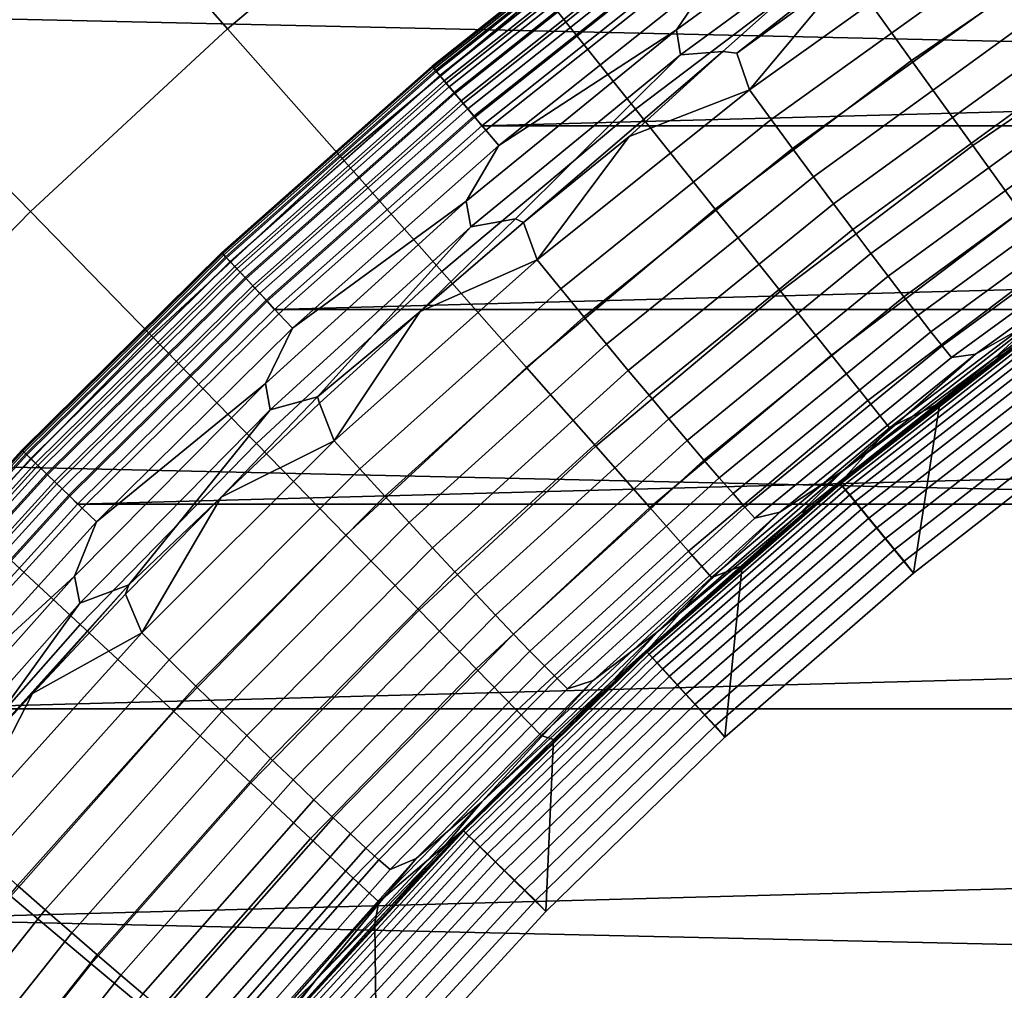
# Model space of a CAD drawing. Header units: metres. Extents: x -28 to 70, y -218 to 28.
# Tile 231 of 256: x -9.75 to -7.2, y 7.95 to 10.46. Entities that reach past the tile are written whole.
import ezdxf

# ---------------------------------------------------------------- set-up
doc = ezdxf.new("R2010")
doc.units = ezdxf.units.M
doc.layers.add('solid_10_261_432_XXX', color=7, linetype='CONTINUOUS')

msp = doc.modelspace()

# ---------------------------------------------------------------- linework, layer by layer
at = {"layer": 'solid_10_261_432_XXX'}
for points in [[(-24.776649, 11.93179, -5), (25.28702, 10.80817, -5), (25.74646, 9.662806, -5), (-25.28702, 10.80817, -5)], [(-8.992417, 11.276135, 167.558289), (-9.543308, 10.813883, 167.558289), (-9.209267, 10.435368, 169.000046), (-8.677658, 10.881439, 169.000046)], [(-9.914932, 11.234984, 166.13768), (-10.462626, 10.7268, 166.13768), (-10.070473, 10.324746, 167.558289), (-9.543308, 10.813883, 167.558289)], [(-7.097425, 10.988963, 171.937958), (-7.636357, 10.621526, 171.937958), (-7.4437, 10.353557, 173.429489), (-6.918365, 10.711724, 173.429489)], [(-7.863401, 10.937325, 170.460709), (-8.398808, 10.531772, 170.460709), (-8.156303, 10.227681, 171.937958), (-7.636357, 10.621526, 171.937958)], [(-8.677658, 10.881439, 169.000046), (-9.209267, 10.435368, 169.000046), (-8.913333, 10.100034, 170.460709), (-8.398808, 10.531772, 170.460709)], [(-7.485419, 10.844942, 225.532532), (-8.050597, 10.432265, 225.532532), (-7.952744, 10.576082, 225.557358)], [(-8.039715, 10.367736, 225.514542), (-8.050597, 10.432265, 225.532532), (-7.485419, 10.844942, 225.532532), (-7.475146, 10.78189, 225.514542)], [(-25.28702, 10.80817, -5), (25.74646, 9.662806, -5), (26.154049, 8.497979, -5), (-25.74646, 9.662806, -5)], [(-9.543308, 10.813883, 167.558289), (-10.070473, 10.324746, 167.558289), (-9.717978, 9.963351, 169.000046), (-9.209267, 10.435368, 169.000046)], [(-8.681243, 10.33857, 235.300003), (-8.113499, 10.789863, 235.300003), (-8.113499, 10.789863, 226), (-8.681243, 10.33857, 226)], [(-8.111356, 10.787013, 225.940384), (-8.67895, 10.335838, 225.940384), (-8.681243, 10.33857, 226), (-8.113499, 10.789863, 226)], [(-8.679942, 10.337021, 235.328369), (-8.112284, 10.788247, 235.328369), (-8.113499, 10.789863, 235.300003), (-8.681243, 10.33857, 235.300003)], [(-8.676045, 10.332379, 235.356277), (-8.108642, 10.783403, 235.356277), (-8.112284, 10.788247, 235.328369), (-8.679942, 10.337021, 235.328369)], [(-8.67895, 10.335838, 225.940384), (-8.111356, 10.787013, 225.940384), (-8.104854, 10.778366, 225.880936), (-8.671992, 10.327554, 225.880936)], [(-8.669631, 10.32474, 235.383057), (-8.102646, 10.775431, 235.383041), (-8.108642, 10.783403, 235.356277), (-8.676045, 10.332379, 235.356277)], [(-8.671992, 10.327554, 225.880936), (-8.104854, 10.778366, 225.880936), (-8.094087, 10.764048, 225.823212), (-8.660473, 10.313834, 225.823212)], [(-8.66083, 10.314259, 235.408127), (-8.09442, 10.764492, 235.408112), (-8.102646, 10.775431, 235.383041), (-8.669631, 10.32474, 235.383057)], [(-7.930507, 10.376785, 225.503647), (-8.039715, 10.367736, 225.514542), (-7.475146, 10.78189, 225.514542)], [(-7.89432, 10.371889, 225.50119), (-7.930507, 10.376785, 225.503647), (-7.475146, 10.78189, 225.514542), (-7.373401, 10.779776, 225.503647)], [(-7.610155, 10.579158, 225.501022), (-7.89432, 10.371889, 225.50119), (-7.373401, 10.779776, 225.503647)], [(-8.649821, 10.301149, 235.430984), (-8.084133, 10.750811, 235.430984), (-8.09442, 10.764492, 235.408112), (-8.66083, 10.314259, 235.408127)], [(-8.660473, 10.313834, 225.823212), (-8.094087, 10.764048, 225.823212), (-8.079213, 10.744267, 225.768066), (-8.644558, 10.294881, 225.768066)], [(-8.63683, 10.285679, 235.451187), (-8.071992, 10.734665, 235.451187), (-8.084133, 10.750811, 235.430984), (-8.649821, 10.301149, 235.430984)], [(-8.644558, 10.294881, 225.768066), (-8.079213, 10.744267, 225.768066), (-8.06045, 10.719315, 225.716309), (-8.624482, 10.270972, 225.716309)], [(-8.622123, 10.268163, 235.468292), (-8.058246, 10.716385, 235.468292), (-8.071992, 10.734665, 235.451187), (-8.63683, 10.285679, 235.451187)], [(-8.624482, 10.270972, 225.716309), (-8.06045, 10.719315, 225.716309), (-8.038071, 10.689553, 225.668716), (-8.600536, 10.242455, 225.668716)], [(-8.605997, 10.248959, 235.481964), (-8.043175, 10.696342, 235.481964), (-8.058246, 10.716385, 235.468292), (-8.622123, 10.268163, 235.468292)], [(-6.918365, 10.711724, 173.429489), (-7.4437, 10.353557, 173.429489), (-7.285734, 10.133839, 174.932922), (-6.771547, 10.484406, 174.932922)], [(-8.588783, 10.228458, 235.491943), (-8.027087, 10.674947, 235.491928), (-8.043175, 10.696342, 235.481964), (-8.605997, 10.248959, 235.481964)], [(-8.600536, 10.242455, 225.668716), (-8.038071, 10.689553, 225.668716), (-8.012403, 10.655419, 225.625946), (-8.573073, 10.209749, 225.625946)], [(-8.027087, 10.674947, 235.491928), (-8.588783, 10.228458, 235.491943), (-8.570831, 10.20708, 235.497986), (-8.010309, 10.652636, 235.497986)], [(-7.862108, 10.277511, 225.490509), (-7.610155, 10.579158, 225.501022), (-7.290917, 10.686028, 225.491272)], [(-7.862108, 10.277511, 225.490509), (-7.290917, 10.686028, 225.491272), (-7.239475, 10.607474, 225.473297), (-7.805829, 10.200807, 225.471344)], [(-8.573073, 10.209749, 225.625946), (-8.012403, 10.655419, 225.625946), (-7.983821, 10.61741, 225.588638), (-8.542492, 10.173329, 225.588638)], [(-8.010309, 10.652636, 235.497986), (-8.570831, 10.20708, 235.497986), (-8.553132, 10.184985, 235.5), (-7.993793, 10.629641, 235.5)], [(7.993875, 10.62958, 235.5), (-7.993793, 10.629641, 235.5), (-8.553132, 10.184985, 235.5)], [(8.553211, 10.184919, 235.5), (7.993875, 10.62958, 235.5), (-8.553132, 10.184985, 235.5)], [(-8.542492, 10.173329, 225.588638), (-7.983821, 10.61741, 225.588638), (-7.952744, 10.576082, 225.557358), (-8.509239, 10.13373, 225.557358)], [(-7.636357, 10.621526, 171.937958), (-8.156303, 10.227681, 171.937958), (-7.950529, 9.969648, 173.429489), (-7.4437, 10.353557, 173.429489)], [(-7.805829, 10.200807, 225.471344), (-7.239475, 10.607474, 225.473297), (-7.188934, 10.530634, 225.447205), (-7.750593, 10.125861, 225.443954)], [(-8.050597, 10.432265, 225.532532), (-8.509239, 10.13373, 225.557358), (-7.952744, 10.576082, 225.557358)], [(-7.862108, 10.277511, 225.490509), (-7.89432, 10.371889, 225.50119), (-7.610155, 10.579158, 225.501022)], [(-8.398808, 10.531772, 170.460709), (-8.913333, 10.100034, 170.460709), (-8.655972, 9.80841, 171.937958), (-8.156303, 10.227681, 171.937958)], [(-7.750593, 10.125861, 225.443954), (-7.188934, 10.530634, 225.447205), (-7.139678, 10.456092, 225.413177), (-7.696822, 10.053245, 225.408539)], [(-6.771547, 10.484406, 174.932922), (-7.285734, 10.133839, 174.932922), (-7.162708, 9.96272, 176.445908), (-6.657203, 10.307366, 176.445908)], [(-7.696822, 10.053245, 225.408539), (-7.139678, 10.456092, 225.413177), (-7.092084, 10.384417, 225.371506), (-7.644926, 9.983511, 225.365387)], [(-9.209267, 10.435368, 169.000046), (-9.717978, 9.963351, 169.000046), (-9.405698, 9.643186, 170.460709), (-8.913333, 10.100034, 170.460709)], [(-8.050597, 10.432265, 225.532532), (-8.59307, 9.990166, 225.532532), (-8.509239, 10.13373, 225.557358)], [(-8.581384, 9.924052, 225.514542), (-8.59307, 9.990166, 225.532532), (-8.050597, 10.432265, 225.532532), (-8.039715, 10.367736, 225.514542)], [(-8.445278, 9.934988, 225.501556), (-8.465631, 9.945033, 225.503647), (-8.039715, 10.367736, 225.514542), (-7.930507, 10.376785, 225.503647)], [(-8.172759, 10.157114, 225.501358), (-8.445278, 9.934988, 225.501556), (-7.930507, 10.376785, 225.503647)], [(-7.862108, 10.277511, 225.490509), (-8.172759, 10.157114, 225.501358), (-7.930507, 10.376785, 225.503647), (-7.89432, 10.371889, 225.50119)], [(-7.644926, 9.983511, 225.365387), (-7.092084, 10.384417, 225.371506), (-7.046515, 10.316154, 225.322479), (-7.595301, 9.917193, 225.314819)], [(-8.465631, 9.945033, 225.503647), (-8.581384, 9.924052, 225.514542), (-8.039715, 10.367736, 225.514542)], [(-7.4437, 10.353557, 173.429489), (-7.950529, 9.969648, 173.429489), (-7.781807, 9.758078, 174.932922), (-7.285734, 10.133839, 174.932922)], [(-10.070473, 10.324746, 167.558289), (-10.5726, 9.809939, 167.558289), (-10.202531, 9.466565, 169.000046), (-9.717978, 9.963351, 169.000046)], [(-9.223932, 9.857437, 235.300003), (-8.681243, 10.33857, 235.300003), (-8.681243, 10.33857, 226), (-9.223932, 9.857437, 226)], [(-8.67895, 10.335838, 225.940384), (-9.221496, 9.854834, 225.940384), (-9.223932, 9.857437, 226), (-8.681243, 10.33857, 226)], [(-9.22255, 9.855961, 235.328369), (-8.679942, 10.337021, 235.328369), (-8.681243, 10.33857, 235.300003), (-9.223932, 9.857437, 235.300003)], [(-9.218409, 9.851535, 235.356293), (-8.676045, 10.332379, 235.356277), (-8.679942, 10.337021, 235.328369), (-9.22255, 9.855961, 235.328369)], [(-9.221496, 9.854834, 225.940384), (-8.67895, 10.335838, 225.940384), (-8.671992, 10.327554, 225.880936), (-9.214104, 9.846934, 225.880936)], [(-9.211594, 9.844251, 235.383057), (-8.669631, 10.32474, 235.383057), (-8.676045, 10.332379, 235.356277), (-9.218409, 9.851535, 235.356293)], [(-9.214104, 9.846934, 225.880936), (-8.671992, 10.327554, 225.880936), (-8.660473, 10.313834, 225.823212), (-9.201863, 9.833853, 225.823212)], [(-9.202242, 9.834257, 235.408127), (-8.66083, 10.314259, 235.408127), (-8.669631, 10.32474, 235.383057), (-9.211594, 9.844251, 235.383057)], [(-9.190545, 9.821757, 235.430984), (-8.649821, 10.301149, 235.430984), (-8.66083, 10.314259, 235.408127), (-9.202242, 9.834257, 235.408127)], [(-9.201863, 9.833853, 225.823212), (-8.660473, 10.313834, 225.823212), (-8.644558, 10.294881, 225.768066), (-9.184955, 9.815783, 225.768066)], [(-9.176743, 9.807007, 235.451187), (-8.63683, 10.285679, 235.451187), (-8.649821, 10.301149, 235.430984), (-9.190545, 9.821757, 235.430984)], [(-9.184955, 9.815783, 225.768066), (-8.644558, 10.294881, 225.768066), (-8.624482, 10.270972, 225.716309), (-9.163623, 9.792986, 225.716309)], [(-7.595301, 9.917193, 225.314819), (-7.046515, 10.316154, 225.322479), (-7.003316, 10.251827, 225.266479), (-7.548324, 9.854796, 225.257217)], [(-9.161115, 9.790306, 235.468292), (-8.622123, 10.268163, 235.468292), (-8.63683, 10.285679, 235.451187), (-9.176743, 9.807007, 235.451187)], [(-9.163623, 9.792986, 225.716309), (-8.624482, 10.270972, 225.716309), (-8.600536, 10.242455, 225.668716), (-9.138181, 9.765797, 225.668716)], [(-9.143981, 9.771996, 235.481964), (-8.605997, 10.248959, 235.481964), (-8.622123, 10.268163, 235.468292), (-9.161115, 9.790306, 235.468292)], [(-8.410183, 9.838868, 225.489746), (-8.172759, 10.157114, 225.501358), (-7.862108, 10.277511, 225.490509)], [(-8.410183, 9.838868, 225.489746), (-7.862108, 10.277511, 225.490509), (-7.805829, 10.200807, 225.471344), (-8.349072, 9.764262, 225.469299)], [(-9.12569, 9.752449, 235.491943), (-8.588783, 10.228458, 235.491943), (-8.605997, 10.248959, 235.481964), (-9.143981, 9.771996, 235.481964)], [(-9.138181, 9.765797, 225.668716), (-8.600536, 10.242455, 225.668716), (-8.573073, 10.209749, 225.625946), (-9.109, 9.734612, 225.625946)], [(-7.548324, 9.854796, 225.257217), (-7.003316, 10.251827, 225.266479), (-6.96282, 10.191924, 225.203934), (-7.504355, 9.796796, 225.193024)], [(-8.588783, 10.228458, 235.491943), (-9.12569, 9.752449, 235.491943), (-9.106617, 9.732065, 235.497986), (-8.570831, 10.20708, 235.497986)], [(-8.156303, 10.227681, 171.937958), (-8.655972, 9.80841, 171.937958), (-8.437592, 9.560954, 173.429489), (-7.950529, 9.969648, 173.429489)], [(-9.109, 9.734612, 225.625946), (-8.573073, 10.209749, 225.625946), (-8.542492, 10.173329, 225.588638), (-9.076508, 9.699887, 225.588638)], [(-8.570831, 10.20708, 235.497986), (-9.106617, 9.732065, 235.497986), (-9.087808, 9.710908, 235.5), (-8.553132, 10.184985, 235.5)], [(-8.349072, 9.764262, 225.469299), (-7.805829, 10.200807, 225.471344), (-7.750593, 10.125861, 225.443954), (-8.28916, 9.691454, 225.440521)], [(-7.504355, 9.796796, 225.193024), (-6.96282, 10.191924, 225.203934), (-6.925333, 10.136902, 225.13533), (-7.463728, 9.743634, 225.122726)], [(8.553211, 10.184919, 235.5), (-8.553132, 10.184985, 235.5), (-9.087808, 9.710908, 235.5)], [(9.087883, 9.710837, 235.5), (8.553211, 10.184919, 235.5), (-9.087808, 9.710908, 235.5)], [(-9.076508, 9.699887, 225.588638), (-8.542492, 10.173329, 225.588638), (-8.509239, 10.13373, 225.557358), (-9.041176, 9.662131, 225.557358)], [(-8.410183, 9.838868, 225.489746), (-8.445278, 9.934988, 225.501556), (-8.172759, 10.157114, 225.501358)], [(-8.59307, 9.990166, 225.532532), (-9.041176, 9.662131, 225.557358), (-8.509239, 10.13373, 225.557358)], [(-8.28916, 9.691454, 225.440521), (-7.750593, 10.125861, 225.443954), (-7.696822, 10.053245, 225.408539), (-8.230904, 9.620999, 225.403625)], [(-7.285734, 10.133839, 174.932922), (-7.781807, 9.758078, 174.932922), (-7.650404, 9.593304, 176.445908), (-7.162708, 9.96272, 176.445908)], [(-7.463728, 9.743634, 225.122726), (-6.925333, 10.136902, 225.13533), (-6.891142, 10.087181, 225.061172), (-7.426754, 9.695717, 225.04686)], [(-8.913333, 10.100034, 170.460709), (-9.405698, 9.643186, 170.460709), (-9.134122, 9.364752, 171.937958), (-8.655972, 9.80841, 171.937958)], [(-7.426754, 9.695717, 225.04686), (-6.891142, 10.087181, 225.061172), (-6.860508, 10.043141, 224.98204), (-7.393713, 9.65341, 224.966019)], [(-8.230904, 9.620999, 225.403625), (-7.696822, 10.053245, 225.408539), (-7.644926, 9.983511, 225.365387), (-8.174748, 9.553436, 225.358902)], [(-7.393713, 9.65341, 224.966019), (-6.860508, 10.043141, 224.98204), (-6.833664, 10.005116, 224.898544), (-7.36486, 9.617036, 224.880798)], [(-8.59307, 9.990166, 225.532532), (-9.111308, 9.519892, 225.532532), (-9.041176, 9.662131, 225.557358)], [(-9.09861, 9.452103, 225.514542), (-9.111308, 9.519892, 225.532532), (-8.59307, 9.990166, 225.532532), (-8.581384, 9.924052, 225.514542)], [(-7.36486, 9.617036, 224.880798), (-6.833664, 10.005116, 224.898544), (-6.810815, 9.973398, 224.811295), (-7.340412, 9.586871, 224.791855)], [(-9.717978, 9.963351, 169.000046), (-10.202531, 9.466565, 169.000046), (-9.874679, 9.162363, 170.460709), (-9.405698, 9.643186, 170.460709)], [(-7.950529, 9.969648, 173.429489), (-8.437592, 9.560954, 173.429489), (-8.258534, 9.358057, 174.932922), (-7.781807, 9.758078, 174.932922)], [(-8.174748, 9.553436, 225.358902), (-7.644926, 9.983511, 225.365387), (-7.595301, 9.917193, 225.314819), (-8.121121, 9.489278, 225.306686)], [(-7.162708, 9.96272, 176.445908), (-7.650404, 9.593304, 176.445908), (-7.556527, 9.475585, 177.966064), (-7.074815, 9.840468, 177.966064)], [(-7.340412, 9.586871, 224.791855), (-6.810815, 9.973398, 224.811295), (-6.752337, 9.975486, 224.722473), (-7.278854, 9.595164, 224.701614)], [(-7.278854, 9.595164, 224.701614), (-6.752337, 9.975486, 224.722473), (-7.122117, 9.684367, 224.613708)], [(-7.227872, 9.586991, 224.512848), (-6.703613, 9.96191, 224.536682), (-6.684211, 9.966579, 224.442169), (-7.207899, 9.594349, 224.416946)], [(-7.207899, 9.594349, 224.416946), (-6.684211, 9.966579, 224.442169), (-7.07423, 9.693052, 224.398743)], [(-8.711682, 9.705673, 225.50177), (-8.977293, 9.485717, 225.503647), (-8.581384, 9.924052, 225.514542), (-8.465631, 9.945033, 225.503647)], [(-8.445278, 9.934988, 225.501556), (-8.711682, 9.705673, 225.50177), (-8.465631, 9.945033, 225.503647)], [(-7.122117, 9.684367, 224.613708), (-6.703613, 9.96191, 224.536682), (-7.227872, 9.586991, 224.512848)], [(-8.977293, 9.485717, 225.503647), (-9.09861, 9.452103, 225.514542), (-8.581384, 9.924052, 225.514542)], [(-8.410183, 9.838868, 225.489746), (-8.711682, 9.705673, 225.50177), (-8.445278, 9.934988, 225.501556)], [(-8.121121, 9.489278, 225.306686), (-7.595301, 9.917193, 225.314819), (-7.548324, 9.854796, 225.257217), (-8.070433, 9.429016, 225.247375)], [(-9.74, 9.347856, 235.300003), (-9.223932, 9.857437, 235.300003), (-9.223932, 9.857437, 226), (-9.74, 9.347856, 226)], [(-9.221496, 9.854834, 225.940384), (-9.737427, 9.345387, 225.940384), (-9.74, 9.347856, 226), (-9.223932, 9.857437, 226)], [(-9.738541, 9.346455, 235.328369), (-9.22255, 9.855961, 235.328369), (-9.223932, 9.857437, 235.300003), (-9.74, 9.347856, 235.300003)], [(-9.734167, 9.342257, 235.356293), (-9.218409, 9.851535, 235.356293), (-9.22255, 9.855961, 235.328369), (-9.738541, 9.346455, 235.328369)], [(-9.737427, 9.345387, 225.940384), (-9.221496, 9.854834, 225.940384), (-9.214104, 9.846934, 225.880936), (-9.729621, 9.337895, 225.880936)], [(-9.72697, 9.33535, 235.383057), (-9.211594, 9.844251, 235.383057), (-9.218409, 9.851535, 235.356293), (-9.734167, 9.342257, 235.356293)], [(-9.729621, 9.337895, 225.880936), (-9.214104, 9.846934, 225.880936), (-9.201863, 9.833853, 225.823212), (-9.716697, 9.32549, 225.823212)], [(-9.717094, 9.325872, 235.408127), (-9.202242, 9.834257, 235.408127), (-9.211594, 9.844251, 235.383057), (-9.72697, 9.33535, 235.383057)], [(-8.93354, 9.37141, 225.488983), (-8.711682, 9.705673, 225.50177), (-8.410183, 9.838868, 225.489746)], [(-8.93354, 9.37141, 225.488983), (-8.410183, 9.838868, 225.489746), (-8.349072, 9.764262, 225.469299), (-8.867619, 9.299164, 225.467178)], [(-8.070433, 9.429016, 225.247375), (-7.548324, 9.854796, 225.257217), (-7.504355, 9.796796, 225.193024), (-8.023067, 9.373108, 225.181427)], [(-7.074815, 9.840468, 177.966064), (-7.556527, 9.475585, 177.966064), (-7.500323, 9.405107, 179.490997), (-7.022193, 9.767276, 179.490997)], [(-9.704743, 9.314019, 235.430984), (-9.190545, 9.821757, 235.430984), (-9.202242, 9.834257, 235.408127), (-9.717094, 9.325872, 235.408127)], [(-9.716697, 9.32549, 225.823212), (-9.201863, 9.833853, 225.823212), (-9.184955, 9.815783, 225.768066), (-9.698841, 9.308353, 225.768066)], [(-9.690168, 9.300031, 235.451187), (-9.176743, 9.807007, 235.451187), (-9.190545, 9.821757, 235.430984), (-9.704743, 9.314019, 235.430984)], [(-9.698841, 9.308353, 225.768066), (-9.184955, 9.815783, 225.768066), (-9.163623, 9.792986, 225.716309), (-9.676316, 9.286736, 225.716309)], [(-9.673666, 9.284192, 235.468292), (-9.161115, 9.790306, 235.468292), (-9.176743, 9.807007, 235.451187), (-9.690168, 9.300031, 235.451187)], [(-9.676316, 9.286736, 225.716309), (-9.163623, 9.792986, 225.716309), (-9.138181, 9.765797, 225.668716), (-9.64945, 9.260952, 225.668716)], [(-9.655574, 9.266829, 235.481979), (-9.143981, 9.771996, 235.481964), (-9.161115, 9.790306, 235.468292), (-9.673666, 9.284192, 235.468292)], [(-8.655972, 9.80841, 171.937958), (-9.134122, 9.364752, 171.937958), (-8.903678, 9.128489, 173.429489), (-8.437592, 9.560954, 173.429489)], [(-8.023067, 9.373108, 225.181427), (-7.504355, 9.796796, 225.193024), (-7.463728, 9.743634, 225.122726), (-7.979388, 9.321982, 225.109344)], [(-9.63626, 9.248293, 235.491943), (-9.12569, 9.752449, 235.491943), (-9.143981, 9.771996, 235.481964), (-9.655574, 9.266829, 235.481979)], [(-9.64945, 9.260952, 225.668716), (-9.138181, 9.765797, 225.668716), (-9.109, 9.734612, 225.625946), (-9.618637, 9.23138, 225.625946)], [(-8.867619, 9.299164, 225.467178), (-8.349072, 9.764262, 225.469299), (-8.28916, 9.691454, 225.440521), (-8.803063, 9.228748, 225.436935)], [(-7.022193, 9.767276, 179.490997), (-7.500323, 9.405107, 179.490997), (-7.370553, 9.469687, 181), (-7.106823, 9.669181, 181)], [(-9.12569, 9.752449, 235.491943), (-9.63626, 9.248293, 235.491943), (-9.616119, 9.228963, 235.497986), (-9.106617, 9.732065, 235.497986)], [(-9.618637, 9.23138, 225.625946), (-9.109, 9.734612, 225.625946), (-9.076508, 9.699887, 225.588638), (-9.584327, 9.19845, 225.588638)], [(-7.781807, 9.758078, 174.932922), (-8.258534, 9.358057, 174.932922), (-8.119081, 9.200037, 176.445908), (-7.650404, 9.593304, 176.445908)], [(-7.979388, 9.321982, 225.109344), (-7.463728, 9.743634, 225.122726), (-7.426754, 9.695717, 225.04686), (-7.939727, 9.276027, 225.031662)], [(-9.106617, 9.732065, 235.497986), (-9.616119, 9.228963, 235.497986), (-9.596246, 9.208803, 235.5), (-9.087808, 9.710908, 235.5)], [(9.087883, 9.710837, 235.5), (-9.087808, 9.710908, 235.5), (-9.596246, 9.208803, 235.5)], [(9.596316, 9.20873, 235.5), (9.087883, 9.710837, 235.5), (-9.596246, 9.208803, 235.5)], [(-9.584327, 9.19845, 225.588638), (-9.076508, 9.699887, 225.588638), (-9.041176, 9.662131, 225.557358), (-9.547019, 9.162645, 225.557358)], [(-8.711682, 9.705673, 225.50177), (-8.971786, 9.469333, 225.501999), (-8.977293, 9.485717, 225.503647)], [(-8.93354, 9.37141, 225.488983), (-8.971786, 9.469333, 225.501999), (-8.711682, 9.705673, 225.50177)], [(-8.803063, 9.228748, 225.436935), (-8.28916, 9.691454, 225.440521), (-8.230904, 9.620999, 225.403625), (-8.740368, 9.160702, 225.398468)], [(-7.939727, 9.276027, 225.031662), (-7.426754, 9.695717, 225.04686), (-7.393713, 9.65341, 224.966019), (-7.904387, 9.235594, 224.94899)], [(-7.620939, 9.294683, 224.590775), (-7.122117, 9.684367, 224.613708), (-7.227872, 9.586991, 224.512848)], [(-7.278854, 9.595164, 224.701614), (-7.122117, 9.684367, 224.613708), (-7.620939, 9.294683, 224.590775)], [(-7.07423, 9.693052, 224.398743), (-7.106839, 9.669166, 194), (-7.370589, 9.469658, 194), (-7.337357, 9.495431, 224.390747)], [(-7.207899, 9.594349, 224.416946), (-7.07423, 9.693052, 224.398743), (-7.337357, 9.495431, 224.390747)], [(-25.74646, 9.662806, -5), (26.154049, 8.497979, -5), (26.508976, 7.316027, -5), (-26.154049, 8.497979, -5)], [(-9.111308, 9.519892, 225.532532), (-9.547019, 9.162645, 225.557358), (-9.041176, 9.662131, 225.557358)], [(-7.628685, 9.263, 193.699997), (-7.106823, 9.669181, 193.699997), (-7.370553, 9.469687, 181), (-7.628685, 9.263, 181)], [(-7.627086, 9.261058, 193.73877), (-7.105333, 9.667154, 193.73877), (-7.106823, 9.669181, 193.699997), (-7.628685, 9.263, 193.699997)], [(-7.105333, 9.667154, 193.73877), (-7.627086, 9.261058, 193.73877), (-7.622244, 9.255179, 193.777298), (-7.100823, 9.661018, 193.777298)], [(-7.100823, 9.661018, 193.777298), (-7.622244, 9.255179, 193.777298), (-7.614244, 9.245465, 193.814514), (-7.09337, 9.650877, 193.814514)], [(-7.370589, 9.469658, 194), (-7.106839, 9.669166, 194), (-6.930024, 9.42681, 194), (-7.438871, 9.030681, 194)], [(-7.106823, 9.669181, 193.699997), (-7.106823, 9.669181, 181), (-7.370553, 9.469687, 181)], [(-9.405698, 9.643186, 170.460709), (-9.874679, 9.162363, 170.460709), (-9.589561, 8.897813, 171.937958), (-9.134122, 9.364752, 171.937958)], [(-7.904387, 9.235594, 224.94899), (-7.393713, 9.65341, 224.966019), (-7.36486, 9.617036, 224.880798), (-7.873637, 9.20099, 224.861954)], [(-7.09337, 9.650877, 193.814514), (-7.614244, 9.245465, 193.814514), (-7.603221, 9.23208, 193.849762), (-7.083101, 9.636907, 193.849762)], [(-7.083101, 9.636907, 193.849762), (-7.603221, 9.23208, 193.849762), (-7.589365, 9.215257, 193.882446), (-7.070193, 9.619344, 193.882446)], [(-8.740368, 9.160702, 225.398468), (-8.230904, 9.620999, 225.403625), (-8.174748, 9.553436, 225.358902), (-8.680011, 9.095542, 225.352081)], [(-7.873637, 9.20099, 224.861954), (-7.36486, 9.617036, 224.880798), (-7.340412, 9.586871, 224.791855), (-7.847713, 9.17248, 224.77121)], [(-7.070193, 9.619344, 193.882446), (-7.589365, 9.215257, 193.882446), (-7.572914, 9.19528, 193.911987), (-7.054867, 9.598493, 193.911987)], [(-7.650404, 9.593304, 176.445908), (-8.119081, 9.200037, 176.445908), (-8.019452, 9.087145, 177.966064), (-7.556527, 9.475585, 177.966064)], [(-7.847713, 9.17248, 224.77121), (-7.340412, 9.586871, 224.791855), (-7.278854, 9.595164, 224.701614), (-7.783615, 9.187329, 224.679474)], [(-7.783615, 9.187329, 224.679474), (-7.278854, 9.595164, 224.701614), (-7.620939, 9.294683, 224.590775)], [(-7.730892, 9.184823, 224.487534), (-7.227872, 9.586991, 224.512848), (-7.207899, 9.594349, 224.416946), (-7.710624, 9.194981, 224.390182)], [(-7.620939, 9.294683, 224.590775), (-7.227872, 9.586991, 224.512848), (-7.730892, 9.184823, 224.487534)], [(-7.710624, 9.194981, 224.390182), (-7.207899, 9.594349, 224.416946), (-7.594973, 9.290662, 224.382523)], [(-7.207899, 9.594349, 224.416946), (-7.337357, 9.495431, 224.390747), (-7.594973, 9.290662, 224.382523)], [(-7.054867, 9.598493, 193.911987), (-7.572914, 9.19528, 193.911987), (-7.554148, 9.172495, 193.937912), (-7.037385, 9.574708, 193.937912)], [(-8.437592, 9.560954, 173.429489), (-8.903678, 9.128489, 173.429489), (-8.714728, 8.93477, 174.932922), (-8.258534, 9.358057, 174.932922)], [(-7.037385, 9.574708, 193.937912), (-7.554148, 9.172495, 193.937912), (-7.533391, 9.147291, 193.959747), (-7.018048, 9.548399, 193.959747)], [(-8.680011, 9.095542, 225.352081), (-8.174748, 9.553436, 225.358902), (-8.121121, 9.489278, 225.306686), (-8.622452, 9.033766, 225.298126)], [(-7.018048, 9.548399, 193.959747), (-7.533391, 9.147291, 193.959747), (-7.510998, 9.120101, 193.977127), (-6.997187, 9.520016, 193.977127)], [(-9.111308, 9.519892, 225.532532), (-9.60385, 9.022768, 225.532532), (-9.547019, 9.162645, 225.557358)], [(-9.589922, 8.953232, 225.514542), (-9.60385, 9.022768, 225.532532), (-9.111308, 9.519892, 225.532532), (-9.09861, 9.452103, 225.514542)], [(-6.997187, 9.520016, 193.977127), (-7.510998, 9.120101, 193.977127), (-7.487353, 9.09139, 193.989761), (-6.97516, 9.490047, 193.989761)], [(-9.225408, 9.226137, 225.502228), (-9.464071, 9.000109, 225.503647), (-9.09861, 9.452103, 225.514542), (-8.977293, 9.485717, 225.503647)], [(-8.971786, 9.469333, 225.501999), (-9.225408, 9.226137, 225.502228), (-8.977293, 9.485717, 225.503647)], [(-8.622452, 9.033766, 225.298126), (-8.121121, 9.489278, 225.306686), (-8.070433, 9.429016, 225.247375), (-8.56813, 8.975845, 225.237)], [(-7.337357, 9.495431, 224.390747), (-7.370589, 9.469658, 194), (-7.628682, 9.263002, 194), (-7.594973, 9.290662, 224.382523)], [(-6.97516, 9.490047, 193.989761), (-7.487353, 9.09139, 193.989761), (-7.462862, 9.061651, 193.997437), (-6.952343, 9.459003, 193.997437)], [(-8.93354, 9.37141, 225.488983), (-9.225408, 9.226137, 225.502228), (-8.971786, 9.469333, 225.501999)], [(-7.556527, 9.475585, 177.966064), (-8.019452, 9.087145, 177.966064), (-7.959805, 9.019556, 179.490997), (-7.500323, 9.405107, 179.490997)], [(-7.500323, 9.405107, 179.490997), (-7.628685, 9.263, 181), (-7.370553, 9.469687, 181)], [(-7.628682, 9.263002, 194), (-7.370589, 9.469658, 194), (-7.438871, 9.030681, 194)], [(-7.438871, 9.030681, 194), (-6.930024, 9.42681, 194), (-6.952343, 9.459003, 193.997437), (-7.462862, 9.061651, 193.997437)], [(-9.464071, 9.000109, 225.503647), (-9.589922, 8.953232, 225.514542), (-9.09861, 9.452103, 225.514542)], [(-8.56813, 8.975845, 225.237), (-8.070433, 9.429016, 225.247375), (-8.023067, 9.373108, 225.181427), (-8.51746, 8.922221, 225.169205)], [(-7.500323, 9.405107, 179.490997), (-7.959805, 9.019556, 179.490997), (-7.881024, 9.049279, 181), (-7.628685, 9.263, 181)], [(-9.134122, 9.364752, 171.937958), (-9.589561, 8.897813, 171.937958), (-9.347628, 8.67333, 173.429489), (-8.903678, 9.128489, 173.429489)], [(-9.430658, 8.876537, 225.488205), (-9.225408, 9.226137, 225.502228), (-8.93354, 9.37141, 225.488983)], [(-9.430658, 8.876537, 225.488205), (-8.93354, 9.37141, 225.488983), (-8.867619, 9.299164, 225.467178), (-9.359963, 8.806923, 225.464981)], [(-8.258534, 9.358057, 174.932922), (-8.714728, 8.93477, 174.932922), (-8.567573, 8.783898, 176.445908), (-8.119081, 9.200037, 176.445908)], [(-8.51746, 8.922221, 225.169205), (-8.023067, 9.373108, 225.181427), (-7.979388, 9.321982, 225.109344), (-8.470826, 8.873303, 225.09523)], [(-10.227957, 8.811294, 235.300003), (-9.74, 9.347856, 235.300003), (-9.74, 9.347856, 226), (-10.227957, 8.811295, 226)], [(-9.737427, 9.345387, 225.940384), (-10.225255, 8.808967, 225.940384), (-10.227957, 8.811295, 226), (-9.74, 9.347856, 226)], [(-10.226423, 8.809974, 235.328384), (-9.738541, 9.346455, 235.328369), (-9.74, 9.347856, 235.300003), (-10.227957, 8.811294, 235.300003)], [(-10.221831, 8.806017, 235.356293), (-9.734167, 9.342257, 235.356293), (-9.738541, 9.346455, 235.328369), (-10.226423, 8.809974, 235.328384)], [(-10.225255, 8.808967, 225.940384), (-9.737427, 9.345387, 225.940384), (-9.729621, 9.337895, 225.880936), (-10.217058, 8.801906, 225.880936)], [(-10.214272, 8.799506, 235.383057), (-9.72697, 9.33535, 235.383057), (-9.734167, 9.342257, 235.356293), (-10.221831, 8.806017, 235.356293)], [(-10.217058, 8.801906, 225.880936), (-9.729621, 9.337895, 225.880936), (-9.716697, 9.32549, 225.823212), (-10.203485, 8.790213, 225.823212)], [(-10.203902, 8.790572, 235.408127), (-9.717094, 9.325872, 235.408127), (-9.72697, 9.33535, 235.383057), (-10.214272, 8.799506, 235.383057)], [(-10.190932, 8.779399, 235.431), (-9.704743, 9.314019, 235.430984), (-9.717094, 9.325872, 235.408127), (-10.203902, 8.790572, 235.408127)], [(-10.203485, 8.790213, 225.823212), (-9.716697, 9.32549, 225.823212), (-9.698841, 9.308353, 225.768066), (-10.184735, 8.77406, 225.768066)], [(-10.175627, 8.766212, 235.451187), (-9.690168, 9.300031, 235.451187), (-9.704743, 9.314019, 235.430984), (-10.190932, 8.779399, 235.431)], [(-10.184735, 8.77406, 225.768066), (-9.698841, 9.308353, 225.768066), (-9.676316, 9.286736, 225.716309), (-10.161082, 8.753683, 225.716309)], [(-8.470826, 8.873303, 225.09523), (-7.979388, 9.321982, 225.109344), (-7.939727, 9.276027, 225.031662), (-8.428587, 8.829465, 225.01564)], [(-10.158298, 8.751284, 235.468292), (-9.673666, 9.284192, 235.468292), (-9.690168, 9.300031, 235.451187), (-10.175627, 8.766212, 235.451187)], [(-10.161082, 8.753683, 225.716309), (-9.676316, 9.286736, 225.716309), (-9.64945, 9.260952, 225.668716), (-10.132871, 8.729379, 225.668716)], [(-10.139298, 8.734917, 235.481979), (-9.655574, 9.266829, 235.481979), (-9.673666, 9.284192, 235.468292), (-10.158298, 8.751284, 235.468292)], [(-9.359963, 8.806923, 225.464981), (-8.867619, 9.299164, 225.467178), (-8.803063, 9.228748, 225.436935), (-9.290817, 8.739163, 225.433182)], [(-8.428587, 8.829465, 225.01564), (-7.939727, 9.276027, 225.031662), (-7.904387, 9.235594, 224.94899), (-8.391063, 8.791039, 224.931046)], [(-8.098153, 8.879629, 224.566605), (-7.620939, 9.294683, 224.590775), (-7.730892, 9.184823, 224.487534)], [(-7.783615, 9.187329, 224.679474), (-7.620939, 9.294683, 224.590775), (-8.098153, 8.879629, 224.566605)], [(-7.594973, 9.290662, 224.382523), (-7.628682, 9.263002, 194), (-7.88097, 9.049324, 194), (-7.846884, 9.078899, 224.374115)], [(-7.710624, 9.194981, 224.390182), (-7.594973, 9.290662, 224.382523), (-7.846884, 9.078899, 224.374115)], [(-10.119018, 8.717444, 235.491943), (-9.63626, 9.248293, 235.491943), (-9.655574, 9.266829, 235.481979), (-10.139298, 8.734917, 235.481979)], [(-10.132871, 8.729379, 225.668716), (-9.64945, 9.260952, 225.668716), (-9.618637, 9.23138, 225.625946), (-10.100514, 8.701504, 225.625946)], [(-8.127379, 8.828687, 193.699997), (-7.628685, 9.263, 193.699997), (-7.881024, 9.049279, 181), (-8.127378, 8.828687, 181)], [(-8.125675, 8.826837, 193.73877), (-7.627086, 9.261058, 193.73877), (-7.628685, 9.263, 193.699997), (-8.127379, 8.828687, 193.699997)], [(-7.627086, 9.261058, 193.73877), (-8.125675, 8.826837, 193.73877), (-8.120518, 8.821234, 193.777298), (-7.622244, 9.255179, 193.777298)], [(-7.622244, 9.255179, 193.777298), (-8.120518, 8.821234, 193.777298), (-8.111994, 8.811975, 193.814514), (-7.614244, 9.245465, 193.814514)], [(-7.88097, 9.049324, 194), (-7.628682, 9.263002, 194), (-7.438871, 9.030681, 194), (-7.925116, 8.607121, 194)], [(-7.628685, 9.263, 193.699997), (-7.628685, 9.263, 181), (-7.881024, 9.049279, 181)], [(-9.63626, 9.248293, 235.491943), (-10.119018, 8.717444, 235.491943), (-10.097868, 8.699224, 235.497986), (-9.616119, 9.228963, 235.497986)], [(-10.100514, 8.701504, 225.625946), (-9.618637, 9.23138, 225.625946), (-9.584327, 9.19845, 225.588638), (-10.064485, 8.670465, 225.588638)], [(-9.616119, 9.228963, 235.497986), (-10.097868, 8.699224, 235.497986), (-10.076961, 8.680141, 235.5), (-9.596246, 9.208803, 235.5)], [(-9.225408, 9.226137, 225.502228), (-9.472371, 8.976257, 225.502487), (-9.464071, 9.000109, 225.503647)], [(-9.430658, 8.876537, 225.488205), (-9.472371, 8.976257, 225.502487), (-9.225408, 9.226137, 225.502228)], [(-9.290817, 8.739163, 225.433182), (-8.803063, 9.228748, 225.436935), (-8.740368, 9.160702, 225.398468), (-9.223745, 8.673776, 225.393066)], [(-8.391063, 8.791039, 224.931046), (-7.904387, 9.235594, 224.94899), (-7.873637, 9.20099, 224.861954), (-8.358541, 8.758321, 224.842087)], [(-7.614244, 9.245465, 193.814514), (-8.111994, 8.811975, 193.814514), (-8.10025, 8.799217, 193.849762), (-7.603221, 9.23208, 193.849762)], [(-7.603221, 9.23208, 193.849762), (-8.10025, 8.799217, 193.849762), (-8.085488, 8.783182, 193.882446), (-7.589365, 9.215257, 193.882446)], [(9.596316, 9.20873, 235.5), (-9.596246, 9.208803, 235.5), (-10.076961, 8.680141, 235.5)], [(10.077027, 8.680064, 235.5), (9.596316, 9.20873, 235.5), (-10.076961, 8.680141, 235.5)], [(-8.119081, 9.200037, 176.445908), (-8.567573, 8.783898, 176.445908), (-8.46244, 8.676111, 177.966064), (-8.019452, 9.087145, 177.966064)], [(-8.358541, 8.758321, 224.842087), (-7.873637, 9.20099, 224.861954), (-7.847713, 9.17248, 224.77121), (-8.331267, 8.731557, 224.749466)], [(-7.589365, 9.215257, 193.882446), (-8.085488, 8.783182, 193.882446), (-8.067962, 8.764142, 193.911987), (-7.572914, 9.19528, 193.911987)], [(-10.064485, 8.670465, 225.588638), (-9.584327, 9.19845, 225.588638), (-9.547019, 9.162645, 225.557358), (-10.025308, 8.636715, 225.557358)], [(-8.331267, 8.731557, 224.749466), (-7.847713, 9.17248, 224.77121), (-7.783615, 9.187329, 224.679474), (-8.265202, 8.753268, 224.656128)], [(-8.265202, 8.753268, 224.656128), (-7.783615, 9.187329, 224.679474), (-8.098153, 8.879629, 224.566605)], [(-8.211277, 8.756646, 224.460861), (-7.730892, 9.184823, 224.487534), (-7.710624, 9.194981, 224.390182), (-8.190993, 8.7697, 224.361984)], [(-8.098153, 8.879629, 224.566605), (-7.730892, 9.184823, 224.487534), (-8.211277, 8.756646, 224.460861)], [(-7.710624, 9.194981, 224.390182), (-8.092899, 8.860303, 224.365524), (-8.190993, 8.7697, 224.361984)], [(-7.710624, 9.194981, 224.390182), (-7.846884, 9.078899, 224.374115), (-8.092899, 8.860303, 224.365524)], [(-7.572914, 9.19528, 193.911987), (-8.067962, 8.764142, 193.911987), (-8.04797, 8.742426, 193.937912), (-7.554148, 9.172495, 193.937912)], [(-9.874679, 9.162363, 170.460709), (-10.31911, 8.658761, 170.460709), (-10.02116, 8.408751, 171.937958), (-9.589561, 8.897813, 171.937958)], [(-9.60385, 9.022768, 225.532532), (-10.025308, 8.636715, 225.557358), (-9.547019, 9.162645, 225.557358)], [(-9.223745, 8.673776, 225.393066), (-8.740368, 9.160702, 225.398468), (-8.680011, 9.095542, 225.352081), (-9.15926, 8.611259, 225.344925)], [(-7.554148, 9.172495, 193.937912), (-8.04797, 8.742426, 193.937912), (-8.025856, 8.718404, 193.959747), (-7.533391, 9.147291, 193.959747)], [(-8.903678, 9.128489, 173.429489), (-9.347628, 8.67333, 173.429489), (-9.149258, 8.48927, 174.932922), (-8.714728, 8.93477, 174.932922)], [(-7.533391, 9.147291, 193.959747), (-8.025856, 8.718404, 193.959747), (-8.001999, 8.692488, 193.977127), (-7.510998, 9.120101, 193.977127)], [(-7.510998, 9.120101, 193.977127), (-8.001999, 8.692488, 193.977127), (-7.976808, 8.665124, 193.989761), (-7.487353, 9.09139, 193.989761)], [(-9.15926, 8.611259, 225.344925), (-8.680011, 9.095542, 225.352081), (-8.622452, 9.033766, 225.298126), (-9.097853, 8.55209, 225.289139)], [(-8.019452, 9.087145, 177.966064), (-8.46244, 8.676111, 177.966064), (-8.399498, 8.61158, 179.490997), (-7.959805, 9.019556, 179.490997)], [(-7.846884, 9.078899, 224.374115), (-7.88097, 9.049324, 194), (-8.127421, 8.828643, 194), (-8.092899, 8.860303, 224.365524)], [(-7.487353, 9.09139, 193.989761), (-7.976808, 8.665124, 193.989761), (-7.950715, 8.636779, 193.997437), (-7.462862, 9.061651, 193.997437)], [(-8.127421, 8.828643, 194), (-7.88097, 9.049324, 194), (-7.925116, 8.607121, 194)], [(-7.959805, 9.019556, 179.490997), (-8.127378, 8.828687, 181), (-7.881024, 9.049279, 181)], [(-7.925116, 8.607121, 194), (-7.438871, 9.030681, 194), (-7.462862, 9.061651, 193.997437), (-7.950715, 8.636779, 193.997437)], [(-9.60385, 9.022768, 225.532532), (-10.069305, 8.500197, 225.532532), (-10.025308, 8.636715, 225.557358)], [(-10.05392, 8.428859, 225.514542), (-10.069305, 8.500197, 225.532532), (-9.60385, 9.022768, 225.532532), (-9.589922, 8.953232, 225.514542)], [(-9.097853, 8.55209, 225.289139), (-8.622452, 9.033766, 225.298126), (-8.56813, 8.975845, 225.237), (-9.039991, 8.496719, 225.226135)], [(-9.464071, 9.000109, 225.503647), (-9.924619, 8.489555, 225.503647), (-9.589922, 8.953232, 225.514542)], [(-9.712504, 8.71987, 225.502762), (-9.924619, 8.489555, 225.503647), (-9.464071, 9.000109, 225.503647)], [(-9.472371, 8.976257, 225.502487), (-9.712504, 8.71987, 225.502762), (-9.464071, 9.000109, 225.503647)], [(-7.959805, 9.019556, 179.490997), (-8.399498, 8.61158, 179.490997), (-8.367561, 8.60139, 181), (-8.127378, 8.828687, 181)], [(-9.430658, 8.876537, 225.488205), (-9.712504, 8.71987, 225.502762), (-9.472371, 8.976257, 225.502487)], [(-9.039991, 8.496719, 225.226135), (-8.56813, 8.975845, 225.237), (-8.51746, 8.922221, 225.169205), (-8.986118, 8.44557, 225.156387)], [(-9.924619, 8.489555, 225.503647), (-10.05392, 8.428859, 225.514542), (-9.589922, 8.953232, 225.514542)], [(-8.714728, 8.93477, 174.932922), (-9.149258, 8.48927, 174.932922), (-8.994763, 8.345921, 176.445908), (-8.567573, 8.783898, 176.445908)], [(-8.986118, 8.44557, 225.156387), (-8.51746, 8.922221, 225.169205), (-8.470826, 8.873303, 225.09523), (-8.936644, 8.399032, 225.080429)], [(-9.589561, 8.897813, 171.937958), (-10.02116, 8.408751, 171.937958), (-9.768337, 8.196609, 173.429489), (-9.347628, 8.67333, 173.429489)], [(-9.900096, 8.355729, 225.487442), (-9.712504, 8.71987, 225.502762), (-9.430658, 8.876537, 225.488205)], [(-9.900096, 8.355729, 225.487442), (-9.430658, 8.876537, 225.488205), (-9.359963, 8.806923, 225.464981), (-9.824688, 8.289027, 225.462708)], [(-8.936644, 8.399032, 225.080429), (-8.470826, 8.873303, 225.09523), (-8.428587, 8.829465, 225.01564), (-8.891946, 8.357459, 224.99884)], [(-8.552491, 8.440442, 224.54126), (-8.098153, 8.879629, 224.566605), (-8.211277, 8.756646, 224.460861)], [(-8.265202, 8.753268, 224.656128), (-8.098153, 8.879629, 224.566605), (-8.552491, 8.440442, 224.54126)], [(-8.190993, 8.7697, 224.361984), (-8.092899, 8.860303, 224.365524), (-8.127421, 8.828643, 194)], [(-8.891946, 8.357459, 224.99884), (-8.428587, 8.829465, 225.01564), (-8.391063, 8.791039, 224.931046), (-8.852364, 8.32117, 224.912231)], [(-8.60139, 8.367561, 193.699997), (-8.127379, 8.828687, 193.699997), (-8.367561, 8.60139, 181), (-8.60139, 8.367561, 181)], [(-8.599587, 8.365808, 193.73877), (-8.125675, 8.826837, 193.73877), (-8.127379, 8.828687, 193.699997), (-8.60139, 8.367561, 193.699997)], [(-8.125675, 8.826837, 193.73877), (-8.599587, 8.365808, 193.73877), (-8.594129, 8.360497, 193.777298), (-8.120518, 8.821234, 193.777298)], [(-8.120518, 8.821234, 193.777298), (-8.594129, 8.360497, 193.777298), (-8.585108, 8.351722, 193.814514), (-8.111994, 8.811975, 193.814514)], [(-8.367579, 8.601374, 194), (-8.127421, 8.828643, 194), (-7.925116, 8.607121, 194), (-8.387281, 8.15742, 194)], [(-8.332834, 8.635037, 224.356766), (-8.190993, 8.7697, 224.361984), (-8.127421, 8.828643, 194), (-8.367579, 8.601374, 194)], [(-8.127379, 8.828687, 193.699997), (-8.127378, 8.828687, 181), (-8.367561, 8.60139, 181)], [(-9.824688, 8.289027, 225.462708), (-9.359963, 8.806923, 225.464981), (-9.290817, 8.739163, 225.433182), (-9.751019, 8.224194, 225.429291)], [(-8.111994, 8.811975, 193.814514), (-8.585108, 8.351722, 193.814514), (-8.57268, 8.339631, 193.849762), (-8.10025, 8.799217, 193.849762)], [(-8.10025, 8.799217, 193.849762), (-8.57268, 8.339631, 193.849762), (-8.557056, 8.324433, 193.882446), (-8.085488, 8.783182, 193.882446)], [(-8.567573, 8.783898, 176.445908), (-8.994763, 8.345921, 176.445908), (-8.88439, 8.243508, 177.966064), (-8.46244, 8.676111, 177.966064)], [(-8.852364, 8.32117, 224.912231), (-8.391063, 8.791039, 224.931046), (-8.358541, 8.758321, 224.842087), (-8.8182, 8.290441, 224.821289)], [(-8.085488, 8.783182, 193.882446), (-8.557056, 8.324433, 193.882446), (-8.538507, 8.306388, 193.911987), (-8.067962, 8.764142, 193.911987)], [(-8.211277, 8.756646, 224.460861), (-8.190993, 8.7697, 224.361984), (-8.332834, 8.635037, 224.356766)], [(-8.8182, 8.290441, 224.821289), (-8.358541, 8.758321, 224.842087), (-8.331267, 8.731557, 224.749466), (-8.789716, 8.265505, 224.726685)], [(-8.789716, 8.265505, 224.726685), (-8.331267, 8.731557, 224.749466), (-8.265202, 8.753268, 224.656128), (-8.722278, 8.294338, 224.631668)], [(-8.722278, 8.294338, 224.631668), (-8.265202, 8.753268, 224.656128), (-8.552491, 8.440442, 224.54126)], [(-8.667709, 8.303768, 224.432953), (-8.211277, 8.756646, 224.460861), (-8.566507, 8.403271, 224.347839)], [(-8.552491, 8.440442, 224.54126), (-8.211277, 8.756646, 224.460861), (-8.667709, 8.303768, 224.432953)], [(-8.211277, 8.756646, 224.460861), (-8.332834, 8.635037, 224.356766), (-8.566507, 8.403271, 224.347839)], [(-8.067962, 8.764142, 193.911987), (-8.538507, 8.306388, 193.911987), (-8.517349, 8.285806, 193.937912), (-8.04797, 8.742426, 193.937912)], [(-8.04797, 8.742426, 193.937912), (-8.517349, 8.285806, 193.937912), (-8.493946, 8.263039, 193.959747), (-8.025856, 8.718404, 193.959747)], [(-9.900096, 8.355729, 225.487442), (-9.945641, 8.457157, 225.503067), (-9.924619, 8.489555, 225.503647), (-9.712504, 8.71987, 225.502762)], [(-9.751019, 8.224194, 225.429291), (-9.290817, 8.739163, 225.433182), (-9.223745, 8.673776, 225.393066), (-9.67965, 8.161723, 225.387451)], [(-8.025856, 8.718404, 193.959747), (-8.493946, 8.263039, 193.959747), (-8.468698, 8.238477, 193.977127), (-8.001999, 8.692488, 193.977127)], [(-8.001999, 8.692488, 193.977127), (-8.468698, 8.238477, 193.977127), (-8.442038, 8.212542, 193.989761), (-7.976808, 8.665124, 193.989761)], [(10.077027, 8.680064, 235.5), (-10.528621, 8.126385, 235.5), (-10.949876, 7.549186, 235.5), (10.528684, 8.126303, 235.5)], [(10.077027, 8.680064, 235.5), (-10.076961, 8.680141, 235.5), (-10.528621, 8.126385, 235.5)], [(-9.347628, 8.67333, 173.429489), (-9.768337, 8.196609, 173.429489), (-9.561039, 8.022664, 174.932922), (-9.149258, 8.48927, 174.932922)], [(-9.67965, 8.161723, 225.387451), (-9.223745, 8.673776, 225.393066), (-9.15926, 8.611259, 225.344925), (-9.611128, 8.102093, 225.337479)], [(-8.46244, 8.676111, 177.966064), (-8.88439, 8.243508, 177.966064), (-8.818309, 8.182195, 179.490997), (-8.399498, 8.61158, 179.490997)], [(-7.976808, 8.665124, 193.989761), (-8.442038, 8.212542, 193.989761), (-8.414423, 8.185678, 193.997437), (-7.950715, 8.636779, 193.997437)], [(-8.332834, 8.635037, 224.356766), (-8.367579, 8.601374, 194), (-8.601374, 8.367579, 194), (-8.566507, 8.403271, 224.347839)], [(-8.387281, 8.15742, 194), (-7.925116, 8.607121, 194), (-7.950715, 8.636779, 193.997437), (-8.414423, 8.185678, 193.997437)], [(-9.611128, 8.102093, 225.337479), (-9.15926, 8.611259, 225.344925), (-9.097853, 8.55209, 225.289139), (-9.545973, 8.045756, 225.2798)], [(-8.818309, 8.182195, 179.490997), (-8.60139, 8.367561, 181), (-8.367561, 8.60139, 181), (-8.399498, 8.61158, 179.490997)], [(-8.601374, 8.367579, 194), (-8.367579, 8.601374, 194), (-8.387281, 8.15742, 194)], [(-9.545973, 8.045756, 225.2798), (-9.097853, 8.55209, 225.289139), (-9.039991, 8.496719, 225.226135), (-9.484682, 7.993144, 225.214813)], [(-26.154049, 8.497979, -5), (26.508976, 7.316027, -5), (26.810513, 6.119348, -5), (-26.508976, 7.316027, -5)], [(-9.149258, 8.48927, 174.932922), (-9.561039, 8.022664, 174.932922), (-9.399592, 7.887194, 176.445908), (-8.994763, 8.345921, 176.445908)], [(-9.484682, 7.993144, 225.214813), (-9.039991, 8.496719, 225.226135), (-8.986118, 8.44557, 225.156387), (-9.427724, 7.944656, 225.143036)], [(-9.427724, 7.944656, 225.143036), (-8.986118, 8.44557, 225.156387), (-8.936644, 8.399032, 225.080429), (-9.375532, 7.900664, 225.065018)], [(-8.982761, 7.978415, 224.514847), (-8.552491, 8.440442, 224.54126), (-8.667709, 8.303768, 224.432953)], [(-8.722278, 8.294338, 224.631668), (-8.552491, 8.440442, 224.54126), (-8.982761, 7.978415, 224.514847)], [(-9.375532, 7.900664, 225.065018), (-8.936644, 8.399032, 225.080429), (-8.891946, 8.357459, 224.99884), (-9.328505, 7.861502, 224.981339)], [(-8.566507, 8.403271, 224.347839), (-8.601374, 8.367579, 194), (-8.828643, 8.127421, 194), (-8.79374, 8.165178, 224.33876)], [(-8.667709, 8.303768, 224.432953), (-8.566507, 8.403271, 224.347839), (-8.79374, 8.165178, 224.33876)], [(-9.049279, 7.881024, 193.699997), (-8.60139, 8.367561, 193.699997), (-8.828687, 8.127378, 181), (-9.049279, 7.881024, 181)], [(-9.047382, 7.879372, 193.73877), (-8.599587, 8.365808, 193.73877), (-8.60139, 8.367561, 193.699997), (-9.049279, 7.881024, 193.699997)], [(-8.599587, 8.365808, 193.73877), (-9.047382, 7.879372, 193.73877), (-9.041639, 7.874371, 193.777298), (-8.594129, 8.360497, 193.777298)], [(-8.60139, 8.367561, 193.699997), (-8.60139, 8.367561, 181), (-8.828687, 8.127378, 181)], [(-8.818309, 8.182195, 179.490997), (-8.828687, 8.127378, 181), (-8.60139, 8.367561, 181)], [(-8.828643, 8.127421, 194), (-8.601374, 8.367579, 194), (-8.387281, 8.15742, 194), (-8.823971, 7.682938, 194)], [(-8.994763, 8.345921, 176.445908), (-9.399592, 7.887194, 176.445908), (-9.28425, 7.790411, 177.966064), (-8.88439, 8.243508, 177.966064)], [(-9.328505, 7.861502, 224.981339), (-8.891946, 8.357459, 224.99884), (-8.852364, 8.32117, 224.912231), (-9.287001, 7.82747, 224.892654)], [(-8.594129, 8.360497, 193.777298), (-9.041639, 7.874371, 193.777298), (-9.032149, 7.866106, 193.814514), (-8.585108, 8.351722, 193.814514)], [(-8.585108, 8.351722, 193.814514), (-9.032149, 7.866106, 193.814514), (-9.019073, 7.854718, 193.849762), (-8.57268, 8.339631, 193.849762)], [(-8.57268, 8.339631, 193.849762), (-9.019073, 7.854718, 193.849762), (-9.002637, 7.840404, 193.882446), (-8.557056, 8.324433, 193.882446)], [(-9.287001, 7.82747, 224.892654), (-8.852364, 8.32117, 224.912231), (-8.8182, 8.290441, 224.821289), (-9.251335, 7.798826, 224.799622)], [(-8.557056, 8.324433, 193.882446), (-9.002637, 7.840404, 193.882446), (-8.983122, 7.823408, 193.911987), (-8.538507, 8.306388, 193.911987)], [(-9.251335, 7.798826, 224.799622), (-8.8182, 8.290441, 224.821289), (-8.789716, 8.265505, 224.726685), (-9.221782, 7.775789, 224.702957)], [(-9.221782, 7.775789, 224.702957), (-8.789716, 8.265505, 224.726685), (-8.722278, 8.294338, 224.631668), (-9.153587, 7.811958, 224.606216)], [(-9.153587, 7.811958, 224.606216), (-8.722278, 8.294338, 224.631668), (-8.982761, 7.978415, 224.514847)], [(-9.098948, 7.827561, 224.4039), (-8.667709, 8.303768, 224.432953), (-9.014362, 7.920938, 224.329544)], [(-8.982761, 7.978415, 224.514847), (-8.667709, 8.303768, 224.432953), (-9.098948, 7.827561, 224.4039)], [(-8.667709, 8.303768, 224.432953), (-8.79374, 8.165178, 224.33876), (-9.014362, 7.920938, 224.329544)], [(-8.538507, 8.306388, 193.911987), (-8.983122, 7.823408, 193.911987), (-8.960862, 7.804022, 193.937912), (-8.517349, 8.285806, 193.937912)], [(-8.517349, 8.285806, 193.937912), (-8.960862, 7.804022, 193.937912), (-8.93624, 7.782578, 193.959747), (-8.493946, 8.263039, 193.959747)], [(-8.493946, 8.263039, 193.959747), (-8.93624, 7.782578, 193.959747), (-8.909678, 7.759445, 193.977127), (-8.468698, 8.238477, 193.977127)], [(-8.88439, 8.243508, 177.966064), (-9.28425, 7.790411, 177.966064), (-9.215196, 7.732467, 179.490997), (-8.818309, 8.182195, 179.490997)], [(-8.468698, 8.238477, 193.977127), (-8.909678, 7.759445, 193.977127), (-8.881629, 7.735018, 193.989761), (-8.442038, 8.212542, 193.989761)], [(-10.182357, 7.685409, 225.425278), (-9.751019, 8.224194, 225.429291), (-9.67965, 8.161723, 225.387451), (-10.106791, 7.626116, 225.381622)], [(-8.442038, 8.212542, 193.989761), (-8.881629, 7.735018, 193.989761), (-8.852576, 7.709716, 193.997437), (-8.414423, 8.185678, 193.997437)], [(-9.768337, 8.196609, 173.429489), (-10.164762, 7.699508, 173.429489), (-9.949051, 7.536113, 174.932922), (-9.561039, 8.022664, 174.932922)], [(-8.823971, 7.682938, 194), (-8.387281, 8.15742, 194), (-8.414423, 8.185678, 193.997437), (-8.852576, 7.709716, 193.997437)], [(-10.106791, 7.626116, 225.381622), (-9.67965, 8.161723, 225.387451), (-9.611128, 8.102093, 225.337479), (-10.03434, 7.569615, 225.329773)], [(-8.818309, 8.182195, 179.490997), (-9.215196, 7.732467, 179.490997), (-9.049279, 7.881024, 181), (-8.828687, 8.127378, 181)], [(-8.79374, 8.165178, 224.33876), (-8.828643, 8.127421, 194), (-9.049324, 7.88097, 194), (-9.014362, 7.920938, 224.329544)], [(10.528684, 8.126303, 235.5), (-10.949876, 7.549186, 235.5), (-11.339507, 6.950221, 235.5), (10.949935, 7.549101, 235.5)], [(-9.049324, 7.88097, 194), (-8.828643, 8.127421, 194), (-8.823971, 7.682938, 194), (-9.233859, 7.185112, 194)], [(-10.03434, 7.569615, 225.329773), (-9.611128, 8.102093, 225.337479), (-9.545973, 8.045756, 225.2798), (-9.965554, 7.516338, 225.270096)], [(-9.965554, 7.516338, 225.270096), (-9.545973, 8.045756, 225.2798), (-9.484682, 7.993144, 225.214813), (-9.900959, 7.466689, 225.203064)], [(-9.561039, 8.022664, 174.932922), (-9.949051, 7.536113, 174.932922), (-9.781052, 7.408859, 176.445908), (-9.399592, 7.887194, 176.445908)], [(-9.900959, 7.466689, 225.203064), (-9.484682, 7.993144, 225.214813), (-9.427724, 7.944656, 225.143036), (-9.841045, 7.421049, 225.129181)], [(-9.387845, 7.494896, 224.487473), (-8.982761, 7.978415, 224.514847), (-9.098948, 7.827561, 224.4039)], [(-9.153587, 7.811958, 224.606216), (-8.982761, 7.978415, 224.514847), (-9.387845, 7.494896, 224.487473)]]:
    msp.add_3dface(points, dxfattribs=at)

doc.saveas('drawing.dxf')
